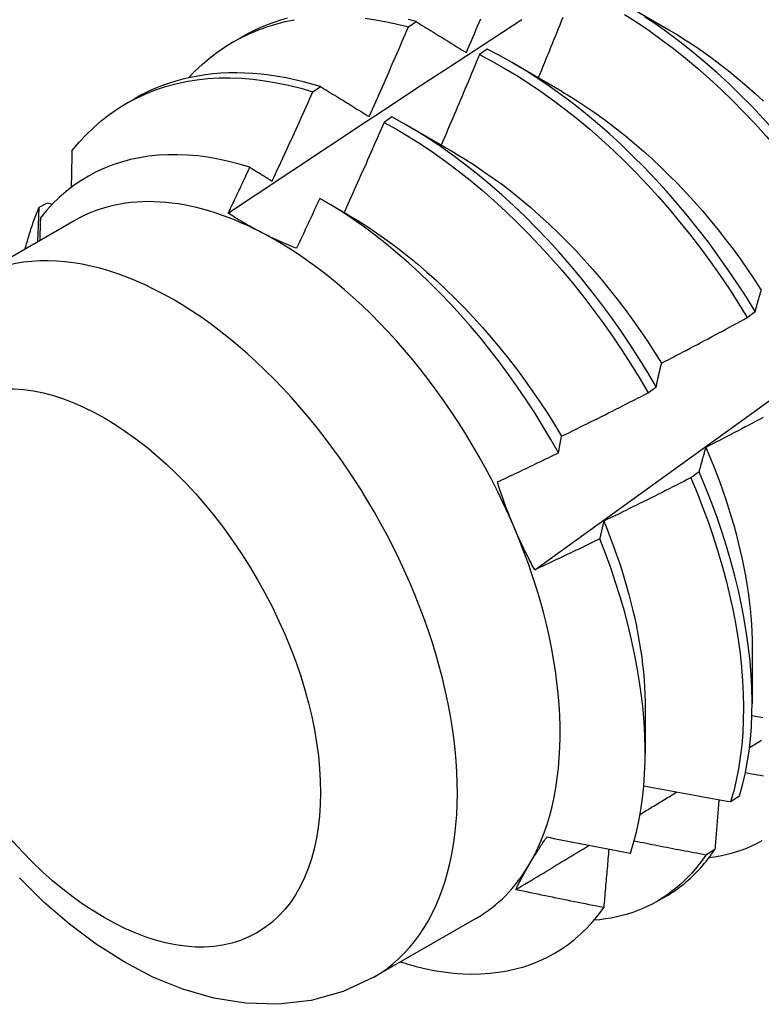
# Model space of a CAD drawing. Header units: inches. Extents: x 18 to 168, y 13 to 111.
# Tile 43 of 55: x 151.462 to 151.703, y 64.337 to 64.657. Entities that reach past the tile are written whole.
import ezdxf

# ---------------------------------------------------------------- set-up
doc = ezdxf.new("R2010")
doc.units = ezdxf.units.IN
doc.header["$MEASUREMENT"] = 0
doc.layers.add('Visible Edges(ANSI)', color=7, linetype='Continuous', lineweight=25)
doc.layers.add('Visible Tangent Edges(ANSI)', color=7, linetype='Continuous', lineweight=25)

msp = doc.modelspace()

# ---------------------------------------------------------------- linework, layer by layer
at = {"layer": 'Visible Edges(ANSI)'}
for p, q in [((151.65715, 64.66279), (151.6731, 64.65356)), ((151.58842, 64.65448), (151.59094, 64.65619)), ((151.53148, 64.64962), (151.53429, 64.65124)), ((151.61405, 64.64723), (151.61154, 64.64545)), ((151.62235, 64.64275), (151.6383, 64.63352)), ((151.55735, 64.63335), (151.55986, 64.63506)), ((151.49668, 64.62958), (151.49949, 64.6312)), ((151.58305, 64.62522), (151.58055, 64.62343)), ((151.58755, 64.62271), (151.6035, 64.61348)), ((151.46831, 64.59588), (151.47101, 64.59723)), ((151.47101, 64.59723), (151.47255, 64.59678)), ((151.56056, 64.59815), (151.5687, 64.59344)), ((151.47989, 64.59152), (151.44649, 64.57228)), ((151.69866, 64.55992), (151.70125, 64.5619)), ((151.66646, 64.53548), (151.66906, 64.53746)), ((151.68298, 64.50982), (151.68033, 64.50784)), ((151.70026, 64.45275), (151.70024, 64.43431)), ((151.66547, 64.43271), (151.66545, 64.4183)), ((151.69326, 64.40252), (151.69615, 64.40439)), ((151.68812, 64.38698), (151.68518, 64.38516)), ((151.66929, 64.37007), (151.6721, 64.37169)), ((151.61055, 64.36463), (151.57714, 64.3454))]:
    msp.add_line(p, q, dxfattribs=at)
at = {"layer": 'Visible Edges(ANSI)', "flags": 128}
for points in [[(151.57438, 64.65731), (151.57785, 64.65681), (151.58134, 64.65617), (151.58487, 64.6554), (151.58842, 64.65448)], [(151.63863, 64.65752), (151.63814, 64.65629), (151.63765, 64.65507), (151.63716, 64.65384), (151.63666, 64.65262), (151.63617, 64.65139), (151.63567, 64.65017), (151.63517, 64.64894), (151.63467, 64.64772), (151.63418, 64.6465), (151.63368, 64.64527), (151.63318, 64.64405), (151.63268, 64.64283), (151.63218, 64.6416), (151.63167, 64.64038), (151.63117, 64.63916), (151.63067, 64.63794)], [(151.6587, 64.65855), (151.66271, 64.65598), (151.66672, 64.65327), (151.6707, 64.65041), (151.67465, 64.64741), (151.67858, 64.64428), (151.68247, 64.64102), (151.68631, 64.63764), (151.69012, 64.63413), (151.69387, 64.63051), (151.69758, 64.62677), (151.70122, 64.62293), (151.7048, 64.61898), (151.70832, 64.61494), (151.71177, 64.6108), (151.71514, 64.60657), (151.71844, 64.60227), (151.72165, 64.59788), (151.72478, 64.59343), (151.72782, 64.5889), (151.73077, 64.58432)], [(151.73336, 64.58629), (151.73041, 64.59087), (151.72736, 64.59539), (151.72422, 64.59984), (151.721, 64.60422), (151.7177, 64.60852), (151.71432, 64.61274), (151.71087, 64.61687), (151.70735, 64.6209), (151.70376, 64.62484), (151.70011, 64.62868), (151.6964, 64.63241), (151.69264, 64.63602), (151.68883, 64.63952), (151.68498, 64.64289), (151.68109, 64.64614), (151.67716, 64.64926), (151.67321, 64.65225), (151.66923, 64.6551), (151.66522, 64.6578)], [(151.51693, 64.63791), (151.51909, 64.64016), (151.52135, 64.64228), (151.52369, 64.64427), (151.52611, 64.64613), (151.52862, 64.64786), (151.53121, 64.64946), (151.53388, 64.65092), (151.53662, 64.65225), (151.53943, 64.65345), (151.54232, 64.6545), (151.54527, 64.65541), (151.54829, 64.65619), (151.55136, 64.65682)], [(151.52981, 64.59389), (151.53577, 64.59787), (151.54174, 64.60183), (151.5477, 64.6058), (151.55367, 64.60976), (151.55963, 64.61371), (151.5656, 64.61766), (151.57157, 64.62161), (151.57754, 64.62555), (151.5835, 64.62948), (151.58947, 64.63342), (151.59544, 64.63734), (151.60142, 64.64127), (151.60739, 64.64519), (151.61336, 64.6491), (151.61934, 64.65301), (151.62531, 64.65691)], [(151.54897, 64.65728), (151.54676, 64.65664), (151.54459, 64.65593), (151.54245, 64.65514), (151.54035, 64.65428), (151.53829, 64.65334), (151.53627, 64.65233), (151.53429, 64.65124)], [(151.57569, 64.62528), (151.57623, 64.6265), (151.57677, 64.62771), (151.5773, 64.62892), (151.57784, 64.63014), (151.57838, 64.63135), (151.57892, 64.63257), (151.57945, 64.63378), (151.57999, 64.635), (151.58052, 64.63621), (151.58105, 64.63743), (151.58158, 64.63865), (151.58212, 64.63986), (151.58265, 64.64108), (151.58318, 64.6423), (151.5837, 64.64351), (151.58423, 64.64473), (151.58476, 64.64595), (151.58529, 64.64717), (151.58581, 64.64839), (151.58634, 64.64961), (151.58686, 64.65083), (151.58738, 64.65204), (151.5879, 64.65326), (151.58842, 64.65448)], [(151.59094, 64.65619), (151.5883, 64.65687)], [(151.59094, 64.65619), (151.59161, 64.65577), (151.59228, 64.65536), (151.59295, 64.65494), (151.59363, 64.65453), (151.5943, 64.65411), (151.59498, 64.65369), (151.59566, 64.65328), (151.59634, 64.65286), (151.59701, 64.65244), (151.59769, 64.65202), (151.59837, 64.6516), (151.59906, 64.65119), (151.59974, 64.65077), (151.60042, 64.65034), (151.6011, 64.64992), (151.60179, 64.6495), (151.60247, 64.64908), (151.60316, 64.64866), (151.60385, 64.64823), (151.60454, 64.64781), (151.60522, 64.64739), (151.60591, 64.64696), (151.6066, 64.64654), (151.60729, 64.64611)], [(151.60729, 64.64611), (151.60781, 64.64733), (151.60833, 64.64855), (151.60885, 64.64977), (151.60937, 64.65099), (151.60988, 64.65222), (151.6104, 64.65344), (151.61091, 64.65466), (151.61142, 64.65588), (151.61194, 64.6571)], [(151.62953, 64.4779), (151.64084, 64.48603), (151.65213, 64.49415), (151.66342, 64.50228), (151.67469, 64.51041), (151.68595, 64.51853), (151.69721, 64.52666), (151.70845, 64.53478), (151.71969, 64.54291), (151.73091, 64.55103), (151.74212, 64.55915), (151.75333, 64.56727), (151.76452, 64.57539), (151.77571, 64.5835), (151.78688, 64.59161), (151.79805, 64.59972), (151.80921, 64.60783), (151.82035, 64.61594), (151.83149, 64.62404), (151.84262, 64.63214), (151.85374, 64.64024), (151.86485, 64.64833), (151.87595, 64.65642)], [(151.6731, 64.65354), (151.67597, 64.65184), (151.67883, 64.65005), (151.68168, 64.64817), (151.68452, 64.64621), (151.68735, 64.64416), (151.69016, 64.64203), (151.69295, 64.63983), (151.69573, 64.63754), (151.69848, 64.63519), (151.70121, 64.63276), (151.70391, 64.63027)], [(151.61154, 64.64545), (151.61103, 64.64422), (151.61052, 64.643), (151.61001, 64.64177), (151.6095, 64.64054), (151.60898, 64.63931), (151.60847, 64.63809), (151.60795, 64.63686), (151.60744, 64.63563), (151.60692, 64.63441), (151.6064, 64.63318), (151.60588, 64.63195), (151.60537, 64.63073), (151.60485, 64.6295), (151.60432, 64.62828), (151.6038, 64.62705), (151.60328, 64.62583), (151.60276, 64.62461), (151.60223, 64.62338), (151.60171, 64.62216), (151.60118, 64.62093), (151.60066, 64.61971), (151.60013, 64.61849), (151.5996, 64.61727), (151.59907, 64.61604)], [(151.61154, 64.64545), (151.61559, 64.64334), (151.61963, 64.64108), (151.62366, 64.63866), (151.62768, 64.6361), (151.63168, 64.63339), (151.63566, 64.63054), (151.63962, 64.62755), (151.64355, 64.62443), (151.64744, 64.62118), (151.65129, 64.6178), (151.6551, 64.6143), (151.65885, 64.61069), (151.66256, 64.60696), (151.66621, 64.60312), (151.66979, 64.59918), (151.67332, 64.59514), (151.67677, 64.59101), (151.68015, 64.58679), (151.68345, 64.58248), (151.68667, 64.5781), (151.6898, 64.57365), (151.69285, 64.56914), (151.6958, 64.56456), (151.69866, 64.55992)], [(151.70125, 64.5619), (151.69839, 64.56653), (151.69543, 64.5711), (151.69238, 64.57561), (151.68924, 64.58006), (151.68601, 64.58443), (151.6827, 64.58873), (151.67932, 64.59294), (151.67586, 64.59707), (151.67234, 64.6011), (151.66874, 64.60503), (151.66509, 64.60886), (151.66138, 64.61258), (151.65762, 64.61619), (151.65381, 64.61968), (151.64995, 64.62305), (151.64606, 64.62629), (151.64213, 64.62941), (151.63817, 64.63238), (151.63419, 64.63522), (151.63018, 64.63792), (151.62616, 64.64047), (151.62213, 64.64288), (151.61809, 64.64513), (151.61405, 64.64723)], [(151.55986, 64.63506), (151.55705, 64.63589), (151.55425, 64.63664), (151.55147, 64.6373), (151.54871, 64.63788), (151.54596, 64.63837), (151.54324, 64.63878), (151.54054, 64.6391), (151.53786, 64.63933), (151.53521, 64.63947), (151.53258, 64.63953), (151.52999, 64.6395), (151.52742, 64.63938), (151.52488, 64.63917), (151.52238, 64.63888), (151.51992, 64.6385), (151.51748, 64.63803), (151.51509, 64.63748), (151.51274, 64.63684), (151.51042, 64.63611), (151.50815, 64.6353), (151.50592, 64.6344), (151.50373, 64.63342), (151.50159, 64.63235), (151.49949, 64.6312)], [(151.47896, 64.61416), (151.48121, 64.61685), (151.48357, 64.61939), (151.48604, 64.62178), (151.48862, 64.62401), (151.4913, 64.62608), (151.49408, 64.62799), (151.49696, 64.62974), (151.49994, 64.63132), (151.50301, 64.63274), (151.50616, 64.63398), (151.5094, 64.63506), (151.51272, 64.63597), (151.51612, 64.6367), (151.51959, 64.63726), (151.52312, 64.63765), (151.52673, 64.63786), (151.53039, 64.6379), (151.53411, 64.63777), (151.53788, 64.63746), (151.5417, 64.63698), (151.54556, 64.63633), (151.54946, 64.6355), (151.55339, 64.63451), (151.55735, 64.63335)], [(151.55986, 64.63506), (151.56051, 64.63466), (151.56116, 64.63426), (151.56182, 64.63385), (151.56247, 64.63345), (151.56312, 64.63305), (151.56377, 64.63265), (151.56443, 64.63224), (151.56509, 64.63184), (151.56574, 64.63143), (151.5664, 64.63102), (151.56706, 64.63062), (151.56772, 64.63021), (151.56838, 64.6298), (151.56904, 64.6294), (151.5697, 64.62899), (151.57036, 64.62858), (151.57102, 64.62817), (151.57169, 64.62776), (151.57235, 64.62735), (151.57302, 64.62693), (151.57368, 64.62652), (151.57435, 64.62611), (151.57502, 64.6257), (151.57569, 64.62528)], [(151.5441, 64.60433), (151.54466, 64.60553), (151.54522, 64.60674), (151.54578, 64.60795), (151.54634, 64.60915), (151.5469, 64.61036), (151.54746, 64.61157), (151.54802, 64.61277), (151.54857, 64.61398), (151.54913, 64.61519), (151.54968, 64.6164), (151.55024, 64.6176), (151.55079, 64.61881), (151.55134, 64.62002), (151.55189, 64.62123), (151.55244, 64.62244), (151.55299, 64.62365), (151.55354, 64.62486), (151.55409, 64.62607), (151.55463, 64.62729), (151.55518, 64.6285), (151.55572, 64.62971), (151.55627, 64.63092), (151.55681, 64.63213), (151.55735, 64.63335)], [(151.63829, 64.63349), (151.64129, 64.63169), (151.64429, 64.6298), (151.64728, 64.62782), (151.65026, 64.62575), (151.65322, 64.62359), (151.65616, 64.62134), (151.65909, 64.61901), (151.66199, 64.6166), (151.66486, 64.61411), (151.66771, 64.61154), (151.67052, 64.6089), (151.67331, 64.60619), (151.67605, 64.60341), (151.67876, 64.60056), (151.68143, 64.59764), (151.68405, 64.59466), (151.68663, 64.59162), (151.68915, 64.58852), (151.69163, 64.58536), (151.69406, 64.58216), (151.69643, 64.5789), (151.69875, 64.5756), (151.70101, 64.57226), (151.70321, 64.56888)], [(151.58055, 64.62343), (151.58001, 64.62221), (151.57948, 64.62098), (151.57894, 64.61976), (151.57841, 64.61854), (151.57787, 64.61731), (151.57733, 64.61609), (151.57679, 64.61487), (151.57625, 64.61365), (151.57571, 64.61242), (151.57517, 64.6112), (151.57463, 64.60998), (151.57409, 64.60876), (151.57354, 64.60754), (151.573, 64.60632), (151.57245, 64.6051), (151.57191, 64.60388), (151.57136, 64.60266), (151.57081, 64.60144), (151.57027, 64.60022), (151.56972, 64.599), (151.56917, 64.59778), (151.56862, 64.59657), (151.56806, 64.59535), (151.56751, 64.59413)], [(151.58055, 64.62343), (151.58459, 64.62118), (151.58862, 64.61877), (151.59264, 64.61622), (151.59665, 64.61352), (151.60063, 64.61068), (151.60459, 64.6077), (151.60852, 64.60458), (151.61241, 64.60134), (151.61626, 64.59797), (151.62007, 64.59448), (151.62383, 64.59087), (151.62754, 64.58714), (151.63119, 64.58331), (151.63479, 64.57938), (151.63831, 64.57534), (151.64177, 64.57122), (151.64515, 64.567), (151.64845, 64.5627), (151.65168, 64.55833), (151.65482, 64.55388), (151.65787, 64.54937), (151.66083, 64.54479), (151.66369, 64.54016), (151.66646, 64.53548)], [(151.66906, 64.53746), (151.66629, 64.54213), (151.66342, 64.54676), (151.66045, 64.55133), (151.65739, 64.55584), (151.65425, 64.56028), (151.65102, 64.56465), (151.64771, 64.56894), (151.64432, 64.57315), (151.64086, 64.57727), (151.63733, 64.5813), (151.63373, 64.58522), (151.63007, 64.58905), (151.62636, 64.59276), (151.6226, 64.59636), (151.61878, 64.59985), (151.61493, 64.60321), (151.61103, 64.60644), (151.6071, 64.60955), (151.60314, 64.61252), (151.59915, 64.61535), (151.59515, 64.61804), (151.59113, 64.62058), (151.58709, 64.62297), (151.58305, 64.62522)], [(151.53685, 64.60882), (151.53339, 64.60985), (151.52996, 64.61074), (151.52657, 64.61147), (151.52321, 64.61206), (151.51989, 64.61249), (151.51661, 64.61278), (151.51337, 64.61291), (151.51019, 64.61289), (151.50705, 64.61272), (151.50396, 64.6124), (151.50094, 64.61193), (151.49798, 64.6113), (151.4951, 64.61053), (151.49229, 64.6096), (151.48955, 64.60853), (151.48689, 64.6073), (151.48431, 64.60594), (151.48181, 64.60442), (151.4794, 64.60276), (151.47707, 64.60096), (151.47484, 64.59902), (151.47269, 64.59693), (151.47065, 64.59471), (151.46871, 64.59236)], [(151.47896, 64.61416), (151.47895, 64.61366), (151.47894, 64.61317), (151.47893, 64.61268), (151.47892, 64.61218), (151.47891, 64.61169), (151.4789, 64.61119), (151.47889, 64.6107), (151.47888, 64.6102), (151.47887, 64.60971), (151.47886, 64.60921), (151.47885, 64.60872), (151.47884, 64.60822), (151.47883, 64.60773), (151.47882, 64.60723), (151.47881, 64.60673), (151.4788, 64.60624), (151.47879, 64.60574), (151.47878, 64.60524), (151.47877, 64.60475), (151.47876, 64.60425), (151.47875, 64.60375), (151.47874, 64.60325), (151.47873, 64.60276), (151.47872, 64.60226)], [(151.6035, 64.61342), (151.60664, 64.61154), (151.60978, 64.60957), (151.6129, 64.6075), (151.61601, 64.60533), (151.6191, 64.60306), (151.62217, 64.6007), (151.62522, 64.59825), (151.62824, 64.5957), (151.63123, 64.59307), (151.63419, 64.59036), (151.63711, 64.58755), (151.63999, 64.58467), (151.64284, 64.58171), (151.64564, 64.57868), (151.64839, 64.57558), (151.6511, 64.57241), (151.65375, 64.56918), (151.65636, 64.56589), (151.65891, 64.56255), (151.6614, 64.55915), (151.66383, 64.5557), (151.66621, 64.55222), (151.66851, 64.54869), (151.67075, 64.54512)], [(151.52981, 64.5939), (151.53011, 64.59452), (151.5304, 64.59514), (151.5307, 64.59576), (151.53099, 64.59638), (151.53129, 64.597), (151.53158, 64.59762), (151.53188, 64.59824), (151.53217, 64.59887), (151.53246, 64.59949), (151.53276, 64.60011), (151.53305, 64.60073), (151.53334, 64.60135), (151.53364, 64.60197), (151.53393, 64.6026), (151.53422, 64.60322), (151.53451, 64.60384), (151.53481, 64.60446), (151.5351, 64.60509), (151.53539, 64.60571), (151.53568, 64.60633), (151.53597, 64.60695), (151.53626, 64.60758), (151.53656, 64.6082), (151.53685, 64.60882)], [(151.53685, 64.60882), (151.53715, 64.60864), (151.53745, 64.60845), (151.53775, 64.60826), (151.53805, 64.60808), (151.53835, 64.60789), (151.53865, 64.60771), (151.53895, 64.60752), (151.53925, 64.60733), (151.53955, 64.60715), (151.53985, 64.60696), (151.54016, 64.60677), (151.54046, 64.60658), (151.54076, 64.6064), (151.54106, 64.60621), (151.54137, 64.60602), (151.54167, 64.60583), (151.54197, 64.60565), (151.54228, 64.60546), (151.54258, 64.60527), (151.54288, 64.60508), (151.54319, 64.60489), (151.54349, 64.60471), (151.54379, 64.60452), (151.5441, 64.60433)], [(151.55958, 64.59871), (151.55927, 64.59803), (151.55896, 64.59736), (151.55865, 64.59668), (151.55834, 64.596), (151.55803, 64.59532), (151.55771, 64.59465), (151.5574, 64.59397), (151.55709, 64.59329), (151.55678, 64.59261), (151.55646, 64.59194), (151.55615, 64.59126), (151.55584, 64.59058), (151.55552, 64.58991), (151.55521, 64.58923), (151.55489, 64.58855), (151.55458, 64.58788), (151.55426, 64.5872), (151.55395, 64.58652), (151.55363, 64.58585), (151.55332, 64.58517), (151.553, 64.5845), (151.55268, 64.58382), (151.55237, 64.58314), (151.55205, 64.58247)], [(151.63726, 64.51597), (151.63477, 64.52034), (151.63219, 64.52467), (151.62952, 64.52895), (151.62677, 64.53318), (151.62393, 64.53734), (151.62102, 64.54145), (151.61802, 64.54549), (151.61496, 64.54945), (151.61184, 64.55332), (151.60866, 64.55711), (151.60542, 64.5608), (151.60212, 64.56439), (151.59877, 64.56789), (151.59537, 64.57128), (151.59193, 64.57457), (151.58844, 64.57775), (151.58491, 64.58082), (151.58135, 64.58377), (151.57776, 64.5866), (151.57415, 64.58929), (151.57053, 64.59185), (151.56689, 64.59428), (151.56324, 64.59656), (151.55958, 64.59871)], [(151.46375, 64.58222), (151.4639, 64.58282), (151.46406, 64.58341), (151.46422, 64.58401), (151.46439, 64.5846), (151.46456, 64.58519), (151.46473, 64.58578), (151.4649, 64.58636), (151.46508, 64.58694), (151.46526, 64.58752), (151.46544, 64.5881), (151.46563, 64.58867), (151.46582, 64.58924), (151.46601, 64.58981), (151.4662, 64.59038), (151.4664, 64.59094), (151.4666, 64.5915), (151.4668, 64.59206), (151.46701, 64.59261), (151.46722, 64.59316), (151.46743, 64.59371), (151.46764, 64.59426), (151.46786, 64.5948), (151.46808, 64.59534), (151.46831, 64.59588)], [(151.46786, 64.58458), (151.46788, 64.58506), (151.4679, 64.58553), (151.46792, 64.586), (151.46794, 64.58647), (151.46795, 64.58695), (151.46797, 64.58742), (151.46799, 64.58789), (151.46801, 64.58836), (151.46803, 64.58883), (151.46805, 64.5893), (151.46807, 64.58977), (151.46809, 64.59024), (151.46811, 64.59072), (151.46812, 64.59119), (151.46814, 64.59166), (151.46816, 64.59213), (151.46818, 64.5926), (151.4682, 64.59307), (151.46822, 64.59354), (151.46824, 64.59401), (151.46825, 64.59448), (151.46827, 64.59494), (151.46829, 64.59541), (151.46831, 64.59588)], [(151.54032, 64.58777), (151.53985, 64.58801), (151.53939, 64.58825), (151.53893, 64.5885), (151.53847, 64.58874), (151.53801, 64.58899), (151.53756, 64.58923), (151.53711, 64.58948), (151.53666, 64.58973), (151.53622, 64.58998), (151.53577, 64.59024), (151.53533, 64.59049), (151.53489, 64.59075), (151.53445, 64.591), (151.53402, 64.59126), (151.53359, 64.59152), (151.53316, 64.59178), (151.53273, 64.59204), (151.53231, 64.5923), (151.53189, 64.59256), (151.53147, 64.59283), (151.53105, 64.59309), (151.53063, 64.59336), (151.53022, 64.59363), (151.52981, 64.5939)], [(151.56871, 64.5934), (151.57198, 64.59146), (151.57525, 64.5894), (151.57851, 64.58722), (151.58175, 64.58494), (151.58496, 64.58255), (151.58816, 64.58005), (151.59133, 64.57745), (151.59446, 64.57476), (151.59757, 64.57197), (151.60064, 64.56909), (151.60367, 64.56612), (151.60666, 64.56307), (151.60961, 64.55995), (151.61251, 64.55674), (151.61536, 64.55347), (151.61815, 64.55012), (151.62089, 64.54671), (151.62357, 64.54324), (151.62619, 64.53972), (151.62874, 64.53614), (151.63122, 64.53251), (151.63363, 64.52883), (151.63597, 64.52512), (151.63823, 64.52136)], [(151.46871, 64.59236), (151.4687, 64.59205), (151.46869, 64.59174), (151.46868, 64.59144), (151.46867, 64.59113), (151.46866, 64.59082), (151.46865, 64.59051), (151.46864, 64.5902), (151.46863, 64.58989), (151.46862, 64.58958), (151.46861, 64.58927), (151.4686, 64.58896), (151.46859, 64.58865), (151.46858, 64.58834), (151.46857, 64.58803), (151.46856, 64.58773), (151.46855, 64.58742), (151.46854, 64.58711), (151.46853, 64.5868), (151.46852, 64.58649), (151.46851, 64.58618), (151.4685, 64.58587), (151.46849, 64.58556), (151.46848, 64.58525), (151.46847, 64.58494)], [(151.55205, 64.58247), (151.55154, 64.58267), (151.55102, 64.58288), (151.55051, 64.58309), (151.55001, 64.58329), (151.5495, 64.5835), (151.549, 64.58372), (151.5485, 64.58393), (151.548, 64.58414), (151.5475, 64.58436), (151.54701, 64.58458), (151.54652, 64.58479), (151.54603, 64.58501), (151.54554, 64.58524), (151.54506, 64.58546), (151.54457, 64.58568), (151.54409, 64.58591), (151.54361, 64.58614), (151.54314, 64.58636), (151.54266, 64.58659), (151.54219, 64.58683), (151.54172, 64.58706), (151.54125, 64.58729), (151.54079, 64.58753), (151.54032, 64.58777)], [(151.70125, 64.5619), (151.70133, 64.5622), (151.70141, 64.5625), (151.70149, 64.56281), (151.70157, 64.56311), (151.70165, 64.56341), (151.70173, 64.56371), (151.70181, 64.564), (151.7019, 64.5643), (151.70198, 64.5646), (151.70206, 64.56489), (151.70214, 64.56518), (151.70223, 64.56548), (151.70231, 64.56577), (151.70239, 64.56606), (151.70248, 64.56634), (151.70256, 64.56663), (151.70265, 64.56692), (151.70273, 64.5672), (151.70282, 64.56749), (151.70291, 64.56777), (151.70299, 64.56805), (151.70308, 64.56833), (151.70317, 64.56861), (151.70326, 64.56889)], [(151.67078, 64.54514), (151.67195, 64.54575), (151.67312, 64.54635), (151.67429, 64.54696), (151.67545, 64.54757), (151.67662, 64.54817), (151.67778, 64.54878), (151.67895, 64.54939), (151.68011, 64.55), (151.68127, 64.55062), (151.68244, 64.55123), (151.6836, 64.55184), (151.68476, 64.55246), (151.68592, 64.55308), (151.68708, 64.55369), (151.68824, 64.55431), (151.6894, 64.55493), (151.69056, 64.55555), (151.69172, 64.55617), (151.69288, 64.5568), (151.69403, 64.55742), (151.69519, 64.55804), (151.69635, 64.55867), (151.6975, 64.5593), (151.69866, 64.55992)], [(151.66906, 64.53746), (151.66913, 64.53779), (151.6692, 64.53812), (151.66926, 64.53845), (151.66933, 64.53878), (151.6694, 64.53911), (151.66947, 64.53944), (151.66954, 64.53977), (151.66961, 64.54009), (151.66968, 64.54042), (151.66975, 64.54074), (151.66982, 64.54106), (151.6699, 64.54138), (151.66997, 64.5417), (151.67004, 64.54202), (151.67011, 64.54234), (151.67019, 64.54265), (151.67026, 64.54297), (151.67033, 64.54328), (151.67041, 64.5436), (151.67048, 64.54391), (151.67056, 64.54422), (151.67063, 64.54453), (151.67071, 64.54484), (151.67078, 64.54514)], [(151.63824, 64.52136), (151.63942, 64.52194), (151.6406, 64.52251), (151.64178, 64.52309), (151.64296, 64.52367), (151.64414, 64.52425), (151.64532, 64.52483), (151.6465, 64.52542), (151.64768, 64.526), (151.64886, 64.52658), (151.65003, 64.52717), (151.65121, 64.52776), (151.65239, 64.52835), (151.65356, 64.52893), (151.65474, 64.52952), (151.65591, 64.53012), (151.65708, 64.53071), (151.65826, 64.5313), (151.65943, 64.53189), (151.6606, 64.53249), (151.66177, 64.53309), (151.66295, 64.53368), (151.66412, 64.53428), (151.66529, 64.53488), (151.66646, 64.53548)], [(151.70384, 64.52745), (151.70267, 64.52683), (151.70151, 64.52622), (151.70035, 64.5256), (151.69918, 64.52499), (151.69802, 64.52437), (151.69685, 64.52376), (151.69568, 64.52315), (151.69452, 64.52254), (151.69335, 64.52193), (151.69218, 64.52132), (151.69101, 64.52071), (151.68985, 64.5201), (151.68868, 64.5195), (151.68751, 64.51889), (151.68634, 64.51829), (151.68516, 64.51769)], [(151.63726, 64.51597), (151.6373, 64.5162), (151.63734, 64.51643), (151.63738, 64.51666), (151.63742, 64.51689), (151.63746, 64.51712), (151.6375, 64.51734), (151.63754, 64.51757), (151.63758, 64.5178), (151.63762, 64.51802), (151.63766, 64.51825), (151.6377, 64.51848), (151.63774, 64.5187), (151.63778, 64.51892), (151.63782, 64.51915), (151.63786, 64.51937), (151.6379, 64.51959), (151.63794, 64.51982), (151.63799, 64.52004), (151.63803, 64.52026), (151.63807, 64.52048), (151.63811, 64.5207), (151.63815, 64.52092), (151.63819, 64.52114), (151.63824, 64.52136)], [(151.68516, 64.51769), (151.68507, 64.51737), (151.68497, 64.51706), (151.68488, 64.51674), (151.68478, 64.51642), (151.68469, 64.5161), (151.68459, 64.51578), (151.6845, 64.51546), (151.68441, 64.51514), (151.68431, 64.51481), (151.68422, 64.51449), (151.68413, 64.51416), (151.68404, 64.51383), (151.68395, 64.51351), (151.68386, 64.51318), (151.68377, 64.51285), (151.68368, 64.51252), (151.68359, 64.51218), (151.6835, 64.51185), (151.68341, 64.51151), (151.68333, 64.51118), (151.68324, 64.51084), (151.68315, 64.5105), (151.68307, 64.51016), (151.68298, 64.50982)], [(151.68515, 64.51769), (151.68636, 64.51487), (151.68752, 64.51205), (151.68863, 64.50923), (151.68969, 64.50641), (151.6907, 64.50359), (151.69167, 64.50078), (151.69258, 64.49797), (151.69345, 64.49517), (151.69426, 64.49238), (151.69502, 64.4896), (151.69574, 64.48683), (151.6964, 64.48408), (151.69701, 64.48134), (151.69757, 64.47862), (151.69807, 64.47592), (151.69853, 64.47324), (151.69893, 64.47059), (151.69928, 64.46795), (151.69958, 64.46535), (151.69982, 64.46277), (151.70001, 64.46022), (151.70014, 64.4577), (151.70022, 64.45521), (151.70025, 64.45276)], [(151.61738, 64.50648), (151.61821, 64.50687), (151.61904, 64.50726), (151.61987, 64.50765), (151.6207, 64.50804), (151.62153, 64.50843), (151.62237, 64.50882), (151.62319, 64.50921), (151.62402, 64.50961), (151.62485, 64.51), (151.62568, 64.5104), (151.62651, 64.51079), (151.62734, 64.51119), (151.62817, 64.51158), (151.629, 64.51198), (151.62982, 64.51237), (151.63065, 64.51277), (151.63148, 64.51317), (151.63231, 64.51357), (151.63313, 64.51397), (151.63396, 64.51437), (151.63479, 64.51477), (151.63561, 64.51517), (151.63644, 64.51557), (151.63726, 64.51597)], [(151.68033, 64.50784), (151.67915, 64.50724), (151.67798, 64.50664), (151.67681, 64.50604), (151.67563, 64.50545), (151.67446, 64.50485), (151.67328, 64.50426), (151.6721, 64.50367), (151.67093, 64.50308), (151.66975, 64.50249), (151.66857, 64.5019), (151.66739, 64.50131), (151.66621, 64.50072), (151.66503, 64.50014), (151.66385, 64.49955), (151.66267, 64.49897), (151.66149, 64.49838), (151.66031, 64.4978), (151.65913, 64.49722), (151.65794, 64.49664), (151.65676, 64.49606), (151.65558, 64.49549), (151.65439, 64.49491), (151.65321, 64.49434), (151.65202, 64.49376)], [(151.68033, 64.50784), (151.68235, 64.50298), (151.68425, 64.49812), (151.68603, 64.49327), (151.68769, 64.48842), (151.68922, 64.48359), (151.69062, 64.47878), (151.6919, 64.474), (151.69304, 64.46925), (151.69406, 64.46455), (151.69494, 64.45988), (151.69569, 64.45527), (151.69631, 64.45072), (151.69679, 64.44623), (151.69714, 64.4418), (151.69735, 64.43746), (151.69743, 64.43319), (151.69737, 64.429), (151.69718, 64.42491), (151.69686, 64.42091), (151.6964, 64.41701), (151.69581, 64.41322), (151.69509, 64.40954), (151.69424, 64.40597), (151.69326, 64.40252)], [(151.69615, 64.40439), (151.69712, 64.40785), (151.69796, 64.41143), (151.69867, 64.41512), (151.69925, 64.41892), (151.6997, 64.42283), (151.70001, 64.42684), (151.70019, 64.43094), (151.70024, 64.43513), (151.70015, 64.4394), (151.69993, 64.44376), (151.69957, 64.44819), (151.69908, 64.45268), (151.69845, 64.45724), (151.69769, 64.46185), (151.6968, 64.46652), (151.69577, 64.47123), (151.69462, 64.47598), (151.69333, 64.48077), (151.69192, 64.48558), (151.69038, 64.49041), (151.68871, 64.49525), (151.68692, 64.50011), (151.68501, 64.50497), (151.68298, 64.50982)], [(151.62282, 64.49173), (151.62257, 64.49233), (151.62232, 64.49293), (151.62207, 64.49354), (151.62182, 64.49414), (151.62158, 64.49475), (151.62133, 64.49535), (151.62109, 64.49596), (151.62086, 64.49657), (151.62062, 64.49718), (151.62039, 64.49779), (151.62016, 64.49841), (151.61993, 64.49902), (151.61971, 64.49964), (151.61948, 64.50025), (151.61926, 64.50087), (151.61905, 64.50149), (151.61883, 64.50211), (151.61862, 64.50273), (151.6184, 64.50335), (151.6182, 64.50397), (151.61799, 64.5046), (151.61778, 64.50522), (151.61758, 64.50585), (151.61738, 64.50648)], [(151.62953, 64.4779), (151.62923, 64.47846), (151.62892, 64.47902), (151.62862, 64.47958), (151.62832, 64.48015), (151.62803, 64.48071), (151.62773, 64.48128), (151.62744, 64.48184), (151.62715, 64.48241), (151.62686, 64.48298), (151.62658, 64.48356), (151.62629, 64.48413), (151.62601, 64.4847), (151.62574, 64.48528), (151.62546, 64.48586), (151.62519, 64.48644), (151.62491, 64.48702), (151.62464, 64.4876), (151.62438, 64.48819), (151.62411, 64.48877), (151.62385, 64.48936), (151.62359, 64.48995), (151.62333, 64.49054), (151.62308, 64.49113), (151.62282, 64.49173)], [(151.65202, 64.49376), (151.65196, 64.49353), (151.6519, 64.49329), (151.65185, 64.49305), (151.65179, 64.49281), (151.65173, 64.49257), (151.65167, 64.49233), (151.65161, 64.4921), (151.65156, 64.49185), (151.6515, 64.49161), (151.65144, 64.49137), (151.65139, 64.49113), (151.65133, 64.49089), (151.65127, 64.49065), (151.65122, 64.4904), (151.65116, 64.49016), (151.65111, 64.48991), (151.65105, 64.48967), (151.65099, 64.48942), (151.65094, 64.48918), (151.65088, 64.48893), (151.65083, 64.48869), (151.65078, 64.48844), (151.65072, 64.48819), (151.65067, 64.48794)], [(151.65197, 64.49377), (151.65305, 64.49111), (151.65409, 64.48844), (151.65508, 64.48578), (151.65604, 64.48312), (151.65694, 64.48047), (151.65781, 64.47782), (151.65863, 64.47518), (151.65941, 64.47255), (151.66014, 64.46993), (151.66082, 64.46732), (151.66146, 64.46472), (151.66206, 64.46213), (151.6626, 64.45957), (151.6631, 64.45702), (151.66355, 64.45448), (151.66396, 64.45197), (151.66431, 64.44948), (151.66462, 64.44701), (151.66487, 64.44457), (151.66508, 64.44215), (151.66524, 64.43976), (151.66535, 64.43739), (151.66542, 64.43505), (151.66543, 64.43274)], [(151.65067, 64.48794), (151.64979, 64.48752), (151.64891, 64.48709), (151.64803, 64.48667), (151.64716, 64.48624), (151.64628, 64.48582), (151.6454, 64.4854), (151.64452, 64.48498), (151.64364, 64.48456), (151.64276, 64.48414), (151.64188, 64.48372), (151.641, 64.4833), (151.64012, 64.48288), (151.63924, 64.48246), (151.63836, 64.48204), (151.63748, 64.48163), (151.6366, 64.48121), (151.63571, 64.48079), (151.63483, 64.48038), (151.63395, 64.47996), (151.63307, 64.47955), (151.63218, 64.47914), (151.6313, 64.47872), (151.63042, 64.47831), (151.62953, 64.4779)], [(151.66065, 64.38572), (151.66168, 64.38909), (151.66259, 64.39257), (151.66338, 64.39617), (151.66404, 64.39986), (151.66457, 64.40365), (151.66498, 64.40754), (151.66526, 64.41151), (151.66542, 64.41557), (151.66544, 64.4197), (151.66534, 64.42391), (151.66511, 64.4282), (151.66475, 64.43255), (151.66426, 64.43697), (151.66365, 64.44145), (151.6629, 64.44598), (151.66203, 64.45055), (151.66104, 64.45515), (151.65992, 64.45979), (151.65868, 64.46444), (151.65731, 64.46912), (151.65583, 64.47381), (151.65423, 64.47851), (151.65251, 64.48323), (151.65067, 64.48794)], [(151.70018, 64.43053), (151.70138, 64.43032), (151.70258, 64.43012), (151.70378, 64.42992)], [(151.6994, 64.4201), (151.69996, 64.42045), (151.70052, 64.42079), (151.70109, 64.42114), (151.70165, 64.42148), (151.70221, 64.42183), (151.70278, 64.42217), (151.70334, 64.42252)], [(151.70392, 64.4108), (151.70295, 64.41098), (151.70197, 64.41115), (151.70099, 64.41133), (151.70001, 64.4115), (151.69903, 64.41168), (151.69805, 64.41186)], [(151.66499, 64.40762), (151.66616, 64.4074), (151.66734, 64.40718), (151.66852, 64.40696), (151.66969, 64.40675), (151.67087, 64.40653), (151.67204, 64.40631), (151.67322, 64.4061), (151.6744, 64.40588), (151.67558, 64.40567), (151.67675, 64.40545), (151.67793, 64.40524), (151.67911, 64.40503), (151.68029, 64.40481), (151.68146, 64.4046), (151.68264, 64.40439), (151.68382, 64.40418), (151.685, 64.40397), (151.68618, 64.40376), (151.68736, 64.40355), (151.68854, 64.40334), (151.68972, 64.40314), (151.6909, 64.40293), (151.69208, 64.40272), (151.69326, 64.40252)], [(151.66378, 64.39837), (151.66428, 64.39867), (151.66478, 64.39897), (151.66528, 64.39928), (151.66578, 64.39958), (151.66628, 64.39988), (151.66677, 64.40019), (151.66727, 64.40049), (151.66777, 64.40079), (151.66827, 64.40109), (151.66877, 64.4014), (151.66926, 64.4017), (151.66976, 64.402), (151.67026, 64.40231), (151.67076, 64.40261), (151.67125, 64.40291), (151.67175, 64.40322), (151.67225, 64.40352), (151.67275, 64.40382), (151.67325, 64.40413), (151.67374, 64.40443), (151.67424, 64.40473), (151.67474, 64.40504), (151.67524, 64.40534), (151.67574, 64.40564)], [(151.68942, 64.40319), (151.68937, 64.40252), (151.68932, 64.40184), (151.68926, 64.40117), (151.68921, 64.4005), (151.68916, 64.39982), (151.6891, 64.39915), (151.68905, 64.39847), (151.689, 64.3978), (151.68894, 64.39712), (151.68889, 64.39645), (151.68884, 64.39577), (151.68878, 64.3951), (151.68873, 64.39442), (151.68867, 64.39375), (151.68862, 64.39307), (151.68856, 64.3924), (151.68851, 64.39172), (151.68845, 64.39104), (151.6884, 64.39037), (151.68834, 64.38969), (151.68829, 64.38901), (151.68823, 64.38833), (151.68818, 64.38766), (151.68812, 64.38698)], [(151.62772, 64.38204), (151.62793, 64.3824), (151.62815, 64.38276), (151.62837, 64.38312), (151.62859, 64.38349), (151.62881, 64.38385), (151.62904, 64.38422), (151.62926, 64.38459), (151.62949, 64.38496), (151.62972, 64.38533), (151.62996, 64.3857), (151.63019, 64.38607), (151.63043, 64.38645), (151.63067, 64.38682), (151.63091, 64.3872), (151.63116, 64.38758), (151.63141, 64.38796), (151.63165, 64.38834), (151.63191, 64.38872), (151.63216, 64.3891), (151.63241, 64.38949), (151.63267, 64.38987), (151.63293, 64.39026), (151.63319, 64.39065), (151.63346, 64.39104)], [(151.63346, 64.39104), (151.63459, 64.39081), (151.63572, 64.39058), (151.63685, 64.39036), (151.63798, 64.39013), (151.63911, 64.3899), (151.64024, 64.38968), (151.64138, 64.38945), (151.64251, 64.38923), (151.64364, 64.38901), (151.64477, 64.38878), (151.6459, 64.38856), (151.64704, 64.38834), (151.64817, 64.38812), (151.6493, 64.3879), (151.65044, 64.38768), (151.65157, 64.38746), (151.65271, 64.38724), (151.65384, 64.38702), (151.65498, 64.3868), (151.65611, 64.38659), (151.65725, 64.38637), (151.65838, 64.38615), (151.65952, 64.38594), (151.66065, 64.38572)], [(151.68518, 64.38516), (151.6842, 64.38534), (151.68323, 64.38552), (151.68225, 64.38571), (151.68128, 64.38589), (151.68031, 64.38608), (151.67933, 64.38626), (151.67836, 64.38644), (151.67739, 64.38663), (151.67642, 64.38682), (151.67544, 64.387), (151.67447, 64.38719), (151.6735, 64.38738), (151.67253, 64.38756), (151.67155, 64.38775), (151.67058, 64.38794), (151.66961, 64.38813), (151.66864, 64.38832), (151.66767, 64.38851), (151.6667, 64.3887), (151.66573, 64.38889), (151.66475, 64.38908), (151.66378, 64.38927), (151.66281, 64.38947), (151.66184, 64.38966)], [(151.70345, 64.38975), (151.70187, 64.38891), (151.70025, 64.38814), (151.6986, 64.38743), (151.69692, 64.38678), (151.6952, 64.38619), (151.69346, 64.38567), (151.69168, 64.38522), (151.68987, 64.38483), (151.68804, 64.3845), (151.68618, 64.38424)], [(151.62337, 64.37389), (151.62436, 64.37449), (151.62536, 64.37509), (151.62635, 64.37569), (151.62735, 64.37629), (151.62834, 64.37689), (151.62933, 64.37749), (151.63033, 64.37809), (151.63132, 64.37869), (151.63232, 64.37929), (151.63331, 64.37989), (151.6343, 64.38049), (151.6353, 64.38109), (151.63629, 64.3817), (151.63728, 64.3823), (151.63828, 64.3829), (151.63927, 64.3835), (151.64026, 64.3841), (151.64126, 64.3847), (151.64225, 64.3853), (151.64324, 64.3859), (151.64424, 64.3865), (151.64523, 64.38711), (151.64622, 64.38771), (151.64721, 64.38831)], [(151.68518, 64.38516), (151.68409, 64.3836), (151.68296, 64.38209), (151.6818, 64.38065), (151.68059, 64.37925), (151.67934, 64.37791), (151.67804, 64.37663), (151.67671, 64.37541), (151.67535, 64.37425), (151.67394, 64.37314), (151.67249, 64.3721), (151.67101, 64.37111), (151.6695, 64.37019), (151.66794, 64.36932), (151.66636, 64.36852), (151.66474, 64.36778), (151.66308, 64.3671), (151.6614, 64.36649), (151.65968, 64.36593), (151.65794, 64.36544), (151.65616, 64.36501), (151.65435, 64.36465), (151.65252, 64.36435), (151.65066, 64.36411), (151.64877, 64.36394)], [(151.65362, 64.38706), (151.65356, 64.38627), (151.65349, 64.38548), (151.65342, 64.38469), (151.65335, 64.38391), (151.65329, 64.38311), (151.65322, 64.38232), (151.65315, 64.38153), (151.65308, 64.38074), (151.65301, 64.37995), (151.65294, 64.37916), (151.65287, 64.37837), (151.6528, 64.37758), (151.65273, 64.37678), (151.65266, 64.37599), (151.65259, 64.3752), (151.65252, 64.3744), (151.65245, 64.37361), (151.65238, 64.37282), (151.65231, 64.37202), (151.65224, 64.37123), (151.65217, 64.37043), (151.6521, 64.36964), (151.65203, 64.36884), (151.65195, 64.36805)], [(151.6721, 64.37169), (151.67289, 64.37215), (151.67366, 64.37263), (151.67442, 64.37312), (151.67517, 64.37363), (151.67592, 64.37415), (151.67665, 64.37469), (151.67738, 64.37524), (151.67809, 64.37581), (151.6788, 64.3764), (151.67949, 64.377), (151.68018, 64.37762), (151.68085, 64.37825), (151.68152, 64.3789), (151.68217, 64.37956), (151.68281, 64.38023), (151.68345, 64.38092), (151.68407, 64.38163), (151.68468, 64.38235), (151.68528, 64.38309), (151.68587, 64.38384), (151.68645, 64.3846), (151.68702, 64.38538), (151.68757, 64.38617), (151.68812, 64.38698)], [(151.62337, 64.37389), (151.62352, 64.37421), (151.62368, 64.37454), (151.62384, 64.37487), (151.624, 64.37519), (151.62416, 64.37552), (151.62433, 64.37585), (151.6245, 64.37618), (151.62467, 64.37652), (151.62484, 64.37685), (151.62501, 64.37719), (151.62519, 64.37752), (151.62537, 64.37786), (151.62555, 64.3782), (151.62574, 64.37854), (151.62593, 64.37889), (151.62612, 64.37923), (151.62631, 64.37958), (151.6265, 64.37992), (151.6267, 64.38027), (151.6269, 64.38062), (151.6271, 64.38097), (151.6273, 64.38133), (151.62751, 64.38168), (151.62772, 64.38204)], [(151.57714, 64.3454), (151.56721, 64.34076), (151.55674, 64.33783), (151.54607, 64.3366), (151.53548, 64.33693), (151.5251, 64.33863), (151.51504, 64.34153), (151.50531, 64.34548), (151.49591, 64.35038), (151.48686, 64.35612), (151.47817, 64.36263), (151.46984, 64.36986), (151.4619, 64.37773)], [(151.65195, 64.36805), (151.65076, 64.36828), (151.64957, 64.36852), (151.64837, 64.36876), (151.64718, 64.36899), (151.64599, 64.36923), (151.64479, 64.36947), (151.6436, 64.36971), (151.64241, 64.36995), (151.64122, 64.37019), (151.64003, 64.37044), (151.63883, 64.37068), (151.63764, 64.37092), (151.63645, 64.37117), (151.63526, 64.37141), (151.63407, 64.37166), (151.63288, 64.3719), (151.63169, 64.37215), (151.6305, 64.3724), (151.62931, 64.37264), (151.62812, 64.37289), (151.62694, 64.37314), (151.62575, 64.37339), (151.62456, 64.37364), (151.62337, 64.37389)], [(151.5905, 64.34906), (151.59369, 64.34828), (151.59684, 64.34764), (151.59996, 64.34714), (151.60304, 64.34677), (151.60608, 64.34654), (151.60907, 64.34645), (151.61202, 64.3465), (151.61491, 64.34669), (151.61776, 64.34702), (151.62055, 64.34749), (151.62327, 64.34809), (151.62593, 64.34883), (151.62852, 64.34971), (151.63104, 64.35072), (151.63349, 64.35187), (151.63587, 64.35314), (151.63816, 64.35456), (151.64039, 64.3561), (151.64253, 64.35777), (151.64459, 64.35958), (151.64656, 64.36151), (151.64845, 64.36357), (151.65025, 64.36575), (151.65195, 64.36805)]]:
    msp.add_lwpolyline(points, dxfattribs=at)
at = {"layer": 'Visible Edges(ANSI)'}
for centre, major_axis, start_param, end_param in [((151.54522, 64.47808), (-0.06533, 0.11344), 5.552669, 6.283185), ((151.54522, 64.47808), (0.06533, -0.11344), 1.363879, 2.411076), ((151.54522, 64.47808), (0.06533, -0.11344), 0.316681, 1.363879), ((151.54522, 64.47808), (0.06533, -0.11344), 0, 0.316681), ((151.56262, 64.48809), (0.07761, -0.13476), 5.712947, 5.756075)]:
    msp.add_ellipse(centre, major_axis=major_axis, ratio=0.578093, start_param=start_param, end_param=end_param, dxfattribs=at)
at = {"layer": 'Visible Tangent Edges(ANSI)'}
msp.add_ellipse((151.51181, 64.45884), major_axis=(0.06533, -0.11344), ratio=0.578093, start_param=0, end_param=3.141593, dxfattribs=at)
msp.add_ellipse((151.48954, 64.44601), major_axis=(0.04961, -0.08615), ratio=0.578093, dxfattribs=at)

doc.saveas('drawing.dxf')
